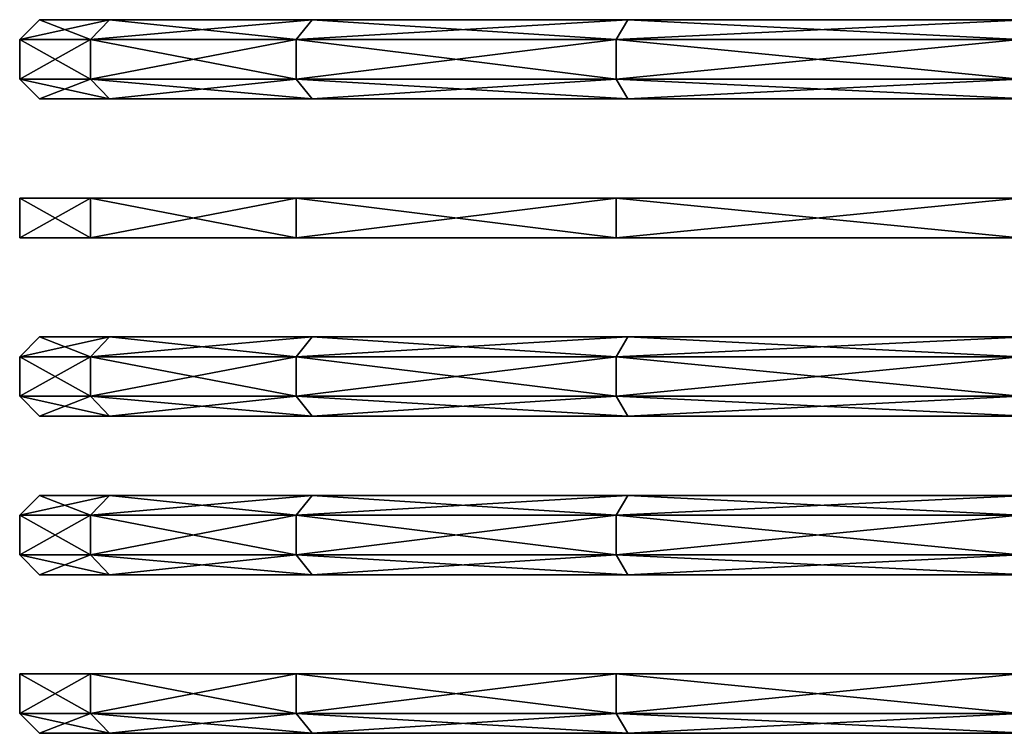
# Model space of a CAD drawing. Header units: millimetres. Extents: x -60 to 60, y -60 to 19.
# Tile 4 of 23: x -36 to -12, y -40 to -22. Entities that reach past the tile are written whole.
import ezdxf

# ---------------------------------------------------------------- set-up
doc = ezdxf.new("R2010")
doc.units = ezdxf.units.MM
doc.header["$LTSCALE"] = 81.481481
for name, color, linetype in [('10', 7, 'CONTINUOUS'), ('15', 7, 'CONTINUOUS'), ('16', 7, 'CONTINUOUS'), ('17', 7, 'CONTINUOUS'), ('18', 7, 'CONTINUOUS'), ('19', 7, 'CONTINUOUS'), ('2', 7, 'CONTINUOUS'), ('20', 7, 'CONTINUOUS'), ('21', 7, 'CONTINUOUS'), ('22', 7, 'CONTINUOUS'), ('23', 7, 'CONTINUOUS'), ('24', 7, 'CONTINUOUS'), ('3', 7, 'CONTINUOUS'), ('7', 7, 'CONTINUOUS'), ('8', 7, 'CONTINUOUS'), ('9', 7, 'CONTINUOUS')]:
    doc.layers.add(name, color=color, linetype=linetype)

msp = doc.modelspace()

# ---------------------------------------------------------------- linework, layer by layer
at = {"layer": '10', "color": 7, "linetype": 'Continuous'}
for points in [[(-36.5, -39.5), (-34.714, -39.5, -11.279), (-36, -40), (-36.5, -39.5)], [(-36, -40), (-34.714, -39.5, -11.279), (-34.238, -40, -11.125), (-36, -40)], [(-34.714, -39.5, -11.279), (-29.529, -39.5, -21.454), (-34.238, -40, -11.125), (-34.714, -39.5, -11.279)], [(-34.238, -40, -11.125), (-29.529, -39.5, -21.454), (-29.125, -40, -21.16), (-34.238, -40, -11.125)], [(-29.529, -39.5, -21.454), (-21.454, -39.5, -29.529), (-29.125, -40, -21.16), (-29.529, -39.5, -21.454)], [(-29.125, -40, -21.16), (-21.454, -39.5, -29.529), (-21.16, -40, -29.125), (-29.125, -40, -21.16)], [(-21.454, -39.5, -29.529), (-11.279, -39.5, -34.714), (-21.16, -40, -29.125), (-21.454, -39.5, -29.529)], [(-21.16, -40, -29.125), (-11.279, -39.5, -34.714), (-11.125, -40, -34.238), (-21.16, -40, -29.125)]]:
    msp.add_3dface(points, dxfattribs=at)
at = {"layer": '15', "color": 7, "linetype": 'Continuous'}
for points in [[(-34.714, -34.5, -11.279), (-36.5, -34.5), (-34.238, -34, -11.125), (-34.714, -34.5, -11.279)], [(-34.238, -34, -11.125), (-36.5, -34.5), (-36, -34), (-34.238, -34, -11.125)], [(-29.125, -34, -21.16), (-34.714, -34.5, -11.279), (-34.238, -34, -11.125), (-29.125, -34, -21.16)], [(-29.529, -34.5, -21.454), (-34.714, -34.5, -11.279), (-29.125, -34, -21.16), (-29.529, -34.5, -21.454)], [(-21.16, -34, -29.125), (-29.529, -34.5, -21.454), (-29.125, -34, -21.16), (-21.16, -34, -29.125)], [(-21.454, -34.5, -29.529), (-29.529, -34.5, -21.454), (-21.16, -34, -29.125), (-21.454, -34.5, -29.529)], [(-11.125, -34, -34.238), (-21.454, -34.5, -29.529), (-21.16, -34, -29.125), (-11.125, -34, -34.238)], [(-11.279, -34.5, -34.714), (-21.454, -34.5, -29.529), (-11.125, -34, -34.238), (-11.279, -34.5, -34.714)]]:
    msp.add_3dface(points, dxfattribs=at)
at = {"layer": '16', "color": 7, "linetype": 'Continuous'}
for points in [[(-36.5, -34.5), (-34.714, -34.5, 11.279), (-36, -34), (-36.5, -34.5)], [(-36, -34), (-34.714, -34.5, 11.279), (-34.238, -34, 11.125), (-36, -34)], [(-34.714, -34.5, 11.279), (-29.529, -34.5, 21.454), (-34.238, -34, 11.125), (-34.714, -34.5, 11.279)], [(-34.238, -34, 11.125), (-29.529, -34.5, 21.454), (-29.125, -34, 21.16), (-34.238, -34, 11.125)], [(-29.529, -34.5, 21.454), (-21.454, -34.5, 29.529), (-29.125, -34, 21.16), (-29.529, -34.5, 21.454)], [(-29.125, -34, 21.16), (-21.454, -34.5, 29.529), (-21.16, -34, 29.125), (-29.125, -34, 21.16)], [(-21.454, -34.5, 29.529), (-11.279, -34.5, 34.714), (-21.16, -34, 29.125), (-21.454, -34.5, 29.529)], [(-21.16, -34, 29.125), (-11.279, -34.5, 34.714), (-11.125, -34, 34.238), (-21.16, -34, 29.125)]]:
    msp.add_3dface(points, dxfattribs=at)
at = {"layer": '17', "color": 7, "linetype": 'Continuous'}
for points in [[(-36.5, -31.5), (-34.714, -31.5, -11.279), (-36, -32), (-36.5, -31.5)], [(-36, -32), (-34.714, -31.5, -11.279), (-34.238, -32, -11.125), (-36, -32)], [(-34.714, -31.5, -11.279), (-29.529, -31.5, -21.454), (-34.238, -32, -11.125), (-34.714, -31.5, -11.279)], [(-34.238, -32, -11.125), (-29.529, -31.5, -21.454), (-29.125, -32, -21.16), (-34.238, -32, -11.125)], [(-29.529, -31.5, -21.454), (-21.454, -31.5, -29.529), (-29.125, -32, -21.16), (-29.529, -31.5, -21.454)], [(-29.125, -32, -21.16), (-21.454, -31.5, -29.529), (-21.16, -32, -29.125), (-29.125, -32, -21.16)], [(-21.454, -31.5, -29.529), (-11.279, -31.5, -34.714), (-21.16, -32, -29.125), (-21.454, -31.5, -29.529)], [(-21.16, -32, -29.125), (-11.279, -31.5, -34.714), (-11.125, -32, -34.238), (-21.16, -32, -29.125)]]:
    msp.add_3dface(points, dxfattribs=at)
at = {"layer": '18', "color": 7, "linetype": 'Continuous'}
for points in [[(-36.5, -31.5), (-36, -32), (-34.238, -32, 11.125), (-36.5, -31.5)], [(-34.714, -31.5, 11.279), (-36.5, -31.5), (-34.238, -32, 11.125), (-34.714, -31.5, 11.279)], [(-29.529, -31.5, 21.454), (-34.714, -31.5, 11.279), (-29.125, -32, 21.16), (-29.529, -31.5, 21.454)], [(-29.125, -32, 21.16), (-34.714, -31.5, 11.279), (-34.238, -32, 11.125), (-29.125, -32, 21.16)], [(-21.16, -32, 29.125), (-29.529, -31.5, 21.454), (-29.125, -32, 21.16), (-21.16, -32, 29.125)], [(-21.454, -31.5, 29.529), (-29.529, -31.5, 21.454), (-21.16, -32, 29.125), (-21.454, -31.5, 29.529)], [(-11.125, -32, 34.238), (-21.454, -31.5, 29.529), (-21.16, -32, 29.125), (-11.125, -32, 34.238)], [(-11.279, -31.5, 34.714), (-21.454, -31.5, 29.529), (-11.125, -32, 34.238), (-11.279, -31.5, 34.714)]]:
    msp.add_3dface(points, dxfattribs=at)
at = {"layer": '19', "color": 7, "linetype": 'Continuous'}
for points in [[(-34.714, -30.5, -11.279), (-36.5, -30.5), (-34.238, -30, -11.125), (-34.714, -30.5, -11.279)], [(-34.238, -30, -11.125), (-36.5, -30.5), (-36, -30), (-34.238, -30, -11.125)], [(-29.125, -30, -21.16), (-34.714, -30.5, -11.279), (-34.238, -30, -11.125), (-29.125, -30, -21.16)], [(-29.529, -30.5, -21.454), (-34.714, -30.5, -11.279), (-29.125, -30, -21.16), (-29.529, -30.5, -21.454)], [(-21.16, -30, -29.125), (-29.529, -30.5, -21.454), (-29.125, -30, -21.16), (-21.16, -30, -29.125)], [(-21.454, -30.5, -29.529), (-29.529, -30.5, -21.454), (-21.16, -30, -29.125), (-21.454, -30.5, -29.529)], [(-11.279, -30.5, -34.714), (-21.454, -30.5, -29.529), (-11.125, -30, -34.238), (-11.279, -30.5, -34.714)], [(-11.125, -30, -34.238), (-21.454, -30.5, -29.529), (-21.16, -30, -29.125), (-11.125, -30, -34.238)]]:
    msp.add_3dface(points, dxfattribs=at)
at = {"layer": '2', "color": 7, "linetype": 'Continuous'}
for points in [[(-34.714, -22.5, 11.279), (-36.5, -22.5), (-34.714, -23.5, 11.279), (-34.714, -22.5, 11.279)], [(-36.5, -22.5), (-36.5, -23.5), (-34.714, -23.5, 11.279), (-36.5, -22.5)], [(-29.529, -22.5, 21.454), (-34.714, -22.5, 11.279), (-29.529, -23.5, 21.454), (-29.529, -22.5, 21.454)], [(-29.529, -23.5, 21.454), (-34.714, -22.5, 11.279), (-34.714, -23.5, 11.279), (-29.529, -23.5, 21.454)], [(-21.454, -22.5, 29.529), (-29.529, -22.5, 21.454), (-21.454, -23.5, 29.529), (-21.454, -22.5, 29.529)], [(-21.454, -23.5, 29.529), (-29.529, -22.5, 21.454), (-29.529, -23.5, 21.454), (-21.454, -23.5, 29.529)], [(-11.279, -22.5, 34.714), (-21.454, -22.5, 29.529), (-11.279, -23.5, 34.714), (-11.279, -22.5, 34.714)], [(-11.279, -23.5, 34.714), (-21.454, -22.5, 29.529), (-21.454, -23.5, 29.529), (-11.279, -23.5, 34.714)], [(-36.5, -26.5), (-36.5, -27.5), (-34.714, -27.5, 11.279), (-36.5, -26.5)], [(-34.714, -26.5, 11.279), (-36.5, -26.5), (-34.714, -27.5, 11.279), (-34.714, -26.5, 11.279)], [(-29.529, -26.5, 21.454), (-34.714, -26.5, 11.279), (-29.529, -27.5, 21.454), (-29.529, -26.5, 21.454)], [(-29.529, -27.5, 21.454), (-34.714, -26.5, 11.279), (-34.714, -27.5, 11.279), (-29.529, -27.5, 21.454)], [(-21.454, -26.5, 29.529), (-29.529, -26.5, 21.454), (-21.454, -27.5, 29.529), (-21.454, -26.5, 29.529)], [(-21.454, -27.5, 29.529), (-29.529, -26.5, 21.454), (-29.529, -27.5, 21.454), (-21.454, -27.5, 29.529)], [(-11.279, -26.5, 34.714), (-21.454, -26.5, 29.529), (-11.279, -27.5, 34.714), (-11.279, -26.5, 34.714)], [(-11.279, -27.5, 34.714), (-21.454, -26.5, 29.529), (-21.454, -27.5, 29.529), (-11.279, -27.5, 34.714)], [(-34.714, -30.5, 11.279), (-36.5, -30.5), (-34.714, -31.5, 11.279), (-34.714, -30.5, 11.279)], [(-36.5, -30.5), (-36.5, -31.5), (-34.714, -31.5, 11.279), (-36.5, -30.5)], [(-29.529, -31.5, 21.454), (-34.714, -30.5, 11.279), (-34.714, -31.5, 11.279), (-29.529, -31.5, 21.454)], [(-29.529, -30.5, 21.454), (-34.714, -30.5, 11.279), (-29.529, -31.5, 21.454), (-29.529, -30.5, 21.454)], [(-21.454, -31.5, 29.529), (-29.529, -30.5, 21.454), (-29.529, -31.5, 21.454), (-21.454, -31.5, 29.529)], [(-21.454, -30.5, 29.529), (-29.529, -30.5, 21.454), (-21.454, -31.5, 29.529), (-21.454, -30.5, 29.529)], [(-11.279, -31.5, 34.714), (-21.454, -30.5, 29.529), (-21.454, -31.5, 29.529), (-11.279, -31.5, 34.714)], [(-11.279, -30.5, 34.714), (-21.454, -30.5, 29.529), (-11.279, -31.5, 34.714), (-11.279, -30.5, 34.714)], [(-34.714, -34.5, 11.279), (-36.5, -34.5), (-34.714, -35.5, 11.279), (-34.714, -34.5, 11.279)], [(-36.5, -34.5), (-36.5, -35.5), (-34.714, -35.5, 11.279), (-36.5, -34.5)], [(-29.529, -35.5, 21.454), (-34.714, -34.5, 11.279), (-34.714, -35.5, 11.279), (-29.529, -35.5, 21.454)], [(-29.529, -34.5, 21.454), (-34.714, -34.5, 11.279), (-29.529, -35.5, 21.454), (-29.529, -34.5, 21.454)], [(-21.454, -34.5, 29.529), (-29.529, -34.5, 21.454), (-21.454, -35.5, 29.529), (-21.454, -34.5, 29.529)], [(-21.454, -35.5, 29.529), (-29.529, -34.5, 21.454), (-29.529, -35.5, 21.454), (-21.454, -35.5, 29.529)], [(-11.279, -35.5, 34.714), (-21.454, -34.5, 29.529), (-21.454, -35.5, 29.529), (-11.279, -35.5, 34.714)], [(-11.279, -34.5, 34.714), (-21.454, -34.5, 29.529), (-11.279, -35.5, 34.714), (-11.279, -34.5, 34.714)], [(-36.5, -38.5), (-36.5, -39.5), (-34.714, -39.5, 11.279), (-36.5, -38.5)], [(-34.714, -38.5, 11.279), (-36.5, -38.5), (-34.714, -39.5, 11.279), (-34.714, -38.5, 11.279)], [(-29.529, -38.5, 21.454), (-34.714, -38.5, 11.279), (-29.529, -39.5, 21.454), (-29.529, -38.5, 21.454)], [(-29.529, -39.5, 21.454), (-34.714, -38.5, 11.279), (-34.714, -39.5, 11.279), (-29.529, -39.5, 21.454)], [(-21.454, -38.5, 29.529), (-29.529, -38.5, 21.454), (-21.454, -39.5, 29.529), (-21.454, -38.5, 29.529)], [(-21.454, -39.5, 29.529), (-29.529, -38.5, 21.454), (-29.529, -39.5, 21.454), (-21.454, -39.5, 29.529)], [(-11.279, -39.5, 34.714), (-21.454, -38.5, 29.529), (-21.454, -39.5, 29.529), (-11.279, -39.5, 34.714)], [(-11.279, -38.5, 34.714), (-21.454, -38.5, 29.529), (-11.279, -39.5, 34.714), (-11.279, -38.5, 34.714)]]:
    msp.add_3dface(points, dxfattribs=at)
at = {"layer": '20', "color": 7, "linetype": 'Continuous'}
for points in [[(-36.5, -30.5), (-34.714, -30.5, 11.279), (-36, -30), (-36.5, -30.5)], [(-36, -30), (-34.714, -30.5, 11.279), (-34.238, -30, 11.125), (-36, -30)], [(-34.714, -30.5, 11.279), (-29.529, -30.5, 21.454), (-34.238, -30, 11.125), (-34.714, -30.5, 11.279)], [(-34.238, -30, 11.125), (-29.529, -30.5, 21.454), (-29.125, -30, 21.16), (-34.238, -30, 11.125)], [(-29.529, -30.5, 21.454), (-21.454, -30.5, 29.529), (-29.125, -30, 21.16), (-29.529, -30.5, 21.454)], [(-29.125, -30, 21.16), (-21.454, -30.5, 29.529), (-21.16, -30, 29.125), (-29.125, -30, 21.16)], [(-21.454, -30.5, 29.529), (-11.279, -30.5, 34.714), (-21.16, -30, 29.125), (-21.454, -30.5, 29.529)], [(-21.16, -30, 29.125), (-11.279, -30.5, 34.714), (-11.125, -30, 34.238), (-21.16, -30, 29.125)]]:
    msp.add_3dface(points, dxfattribs=at)
at = {"layer": '21', "color": 7, "linetype": 'Continuous'}
for points in [[(-36.5, -23.5), (-34.714, -23.5, -11.279), (-36, -24), (-36.5, -23.5)], [(-36, -24), (-34.714, -23.5, -11.279), (-34.238, -24, -11.125), (-36, -24)], [(-34.714, -23.5, -11.279), (-29.529, -23.5, -21.454), (-34.238, -24, -11.125), (-34.714, -23.5, -11.279)], [(-34.238, -24, -11.125), (-29.529, -23.5, -21.454), (-29.125, -24, -21.16), (-34.238, -24, -11.125)], [(-29.529, -23.5, -21.454), (-21.454, -23.5, -29.529), (-29.125, -24, -21.16), (-29.529, -23.5, -21.454)], [(-29.125, -24, -21.16), (-21.454, -23.5, -29.529), (-21.16, -24, -29.125), (-29.125, -24, -21.16)], [(-21.454, -23.5, -29.529), (-11.279, -23.5, -34.714), (-21.16, -24, -29.125), (-21.454, -23.5, -29.529)], [(-21.16, -24, -29.125), (-11.279, -23.5, -34.714), (-11.125, -24, -34.238), (-21.16, -24, -29.125)]]:
    msp.add_3dface(points, dxfattribs=at)
at = {"layer": '22', "color": 7, "linetype": 'Continuous'}
for points in [[(-34.714, -23.5, 11.279), (-36.5, -23.5), (-34.238, -24, 11.125), (-34.714, -23.5, 11.279)], [(-36.5, -23.5), (-36, -24), (-34.238, -24, 11.125), (-36.5, -23.5)], [(-29.529, -23.5, 21.454), (-34.714, -23.5, 11.279), (-29.125, -24, 21.16), (-29.529, -23.5, 21.454)], [(-29.125, -24, 21.16), (-34.714, -23.5, 11.279), (-34.238, -24, 11.125), (-29.125, -24, 21.16)], [(-21.454, -23.5, 29.529), (-29.529, -23.5, 21.454), (-21.16, -24, 29.125), (-21.454, -23.5, 29.529)], [(-21.16, -24, 29.125), (-29.529, -23.5, 21.454), (-29.125, -24, 21.16), (-21.16, -24, 29.125)], [(-11.279, -23.5, 34.714), (-21.454, -23.5, 29.529), (-11.125, -24, 34.238), (-11.279, -23.5, 34.714)], [(-11.125, -24, 34.238), (-21.454, -23.5, 29.529), (-21.16, -24, 29.125), (-11.125, -24, 34.238)]]:
    msp.add_3dface(points, dxfattribs=at)
at = {"layer": '23', "color": 7, "linetype": 'Continuous'}
for points in [[(-34.714, -22.5, -11.279), (-36.5, -22.5), (-34.238, -22, -11.125), (-34.714, -22.5, -11.279)], [(-34.238, -22, -11.125), (-36.5, -22.5), (-36, -22), (-34.238, -22, -11.125)], [(-29.125, -22, -21.16), (-34.714, -22.5, -11.279), (-34.238, -22, -11.125), (-29.125, -22, -21.16)], [(-29.529, -22.5, -21.454), (-34.714, -22.5, -11.279), (-29.125, -22, -21.16), (-29.529, -22.5, -21.454)], [(-21.454, -22.5, -29.529), (-29.529, -22.5, -21.454), (-21.16, -22, -29.125), (-21.454, -22.5, -29.529)], [(-21.16, -22, -29.125), (-29.529, -22.5, -21.454), (-29.125, -22, -21.16), (-21.16, -22, -29.125)], [(-11.279, -22.5, -34.714), (-21.454, -22.5, -29.529), (-11.125, -22, -34.238), (-11.279, -22.5, -34.714)], [(-11.125, -22, -34.238), (-21.454, -22.5, -29.529), (-21.16, -22, -29.125), (-11.125, -22, -34.238)]]:
    msp.add_3dface(points, dxfattribs=at)
at = {"layer": '24', "color": 7, "linetype": 'Continuous'}
for points in [[(-36.5, -22.5), (-34.714, -22.5, 11.279), (-36, -22), (-36.5, -22.5)], [(-36, -22), (-34.714, -22.5, 11.279), (-34.238, -22, 11.125), (-36, -22)], [(-34.714, -22.5, 11.279), (-29.529, -22.5, 21.454), (-34.238, -22, 11.125), (-34.714, -22.5, 11.279)], [(-34.238, -22, 11.125), (-29.529, -22.5, 21.454), (-29.125, -22, 21.16), (-34.238, -22, 11.125)], [(-29.529, -22.5, 21.454), (-21.454, -22.5, 29.529), (-29.125, -22, 21.16), (-29.529, -22.5, 21.454)], [(-29.125, -22, 21.16), (-21.454, -22.5, 29.529), (-21.16, -22, 29.125), (-29.125, -22, 21.16)], [(-21.454, -22.5, 29.529), (-11.279, -22.5, 34.714), (-21.16, -22, 29.125), (-21.454, -22.5, 29.529)], [(-21.16, -22, 29.125), (-11.279, -22.5, 34.714), (-11.125, -22, 34.238), (-21.16, -22, 29.125)]]:
    msp.add_3dface(points, dxfattribs=at)
at = {"layer": '3', "color": 7, "linetype": 'Continuous'}
for points in [[(-34.714, -23.5, -11.279), (-36.5, -23.5), (-34.714, -22.5, -11.279), (-34.714, -23.5, -11.279)], [(-36.5, -23.5), (-36.5, -22.5), (-34.714, -22.5, -11.279), (-36.5, -23.5)], [(-29.529, -22.5, -21.454), (-34.714, -23.5, -11.279), (-34.714, -22.5, -11.279), (-29.529, -22.5, -21.454)], [(-29.529, -23.5, -21.454), (-34.714, -23.5, -11.279), (-29.529, -22.5, -21.454), (-29.529, -23.5, -21.454)], [(-21.454, -22.5, -29.529), (-29.529, -23.5, -21.454), (-29.529, -22.5, -21.454), (-21.454, -22.5, -29.529)], [(-21.454, -23.5, -29.529), (-29.529, -23.5, -21.454), (-21.454, -22.5, -29.529), (-21.454, -23.5, -29.529)], [(-11.279, -23.5, -34.714), (-21.454, -23.5, -29.529), (-11.279, -22.5, -34.714), (-11.279, -23.5, -34.714)], [(-11.279, -22.5, -34.714), (-21.454, -23.5, -29.529), (-21.454, -22.5, -29.529), (-11.279, -22.5, -34.714)], [(-36.5, -27.5), (-36.5, -26.5), (-34.714, -26.5, -11.279), (-36.5, -27.5)], [(-34.714, -27.5, -11.279), (-36.5, -27.5), (-34.714, -26.5, -11.279), (-34.714, -27.5, -11.279)], [(-29.529, -27.5, -21.454), (-34.714, -27.5, -11.279), (-29.529, -26.5, -21.454), (-29.529, -27.5, -21.454)], [(-29.529, -26.5, -21.454), (-34.714, -27.5, -11.279), (-34.714, -26.5, -11.279), (-29.529, -26.5, -21.454)], [(-21.454, -26.5, -29.529), (-29.529, -27.5, -21.454), (-29.529, -26.5, -21.454), (-21.454, -26.5, -29.529)], [(-21.454, -27.5, -29.529), (-29.529, -27.5, -21.454), (-21.454, -26.5, -29.529), (-21.454, -27.5, -29.529)], [(-11.279, -27.5, -34.714), (-21.454, -27.5, -29.529), (-11.279, -26.5, -34.714), (-11.279, -27.5, -34.714)], [(-11.279, -26.5, -34.714), (-21.454, -27.5, -29.529), (-21.454, -26.5, -29.529), (-11.279, -26.5, -34.714)], [(-34.714, -31.5, -11.279), (-36.5, -31.5), (-34.714, -30.5, -11.279), (-34.714, -31.5, -11.279)], [(-36.5, -31.5), (-36.5, -30.5), (-34.714, -30.5, -11.279), (-36.5, -31.5)], [(-29.529, -30.5, -21.454), (-34.714, -31.5, -11.279), (-34.714, -30.5, -11.279), (-29.529, -30.5, -21.454)], [(-29.529, -31.5, -21.454), (-34.714, -31.5, -11.279), (-29.529, -30.5, -21.454), (-29.529, -31.5, -21.454)], [(-21.454, -30.5, -29.529), (-29.529, -31.5, -21.454), (-29.529, -30.5, -21.454), (-21.454, -30.5, -29.529)], [(-21.454, -31.5, -29.529), (-29.529, -31.5, -21.454), (-21.454, -30.5, -29.529), (-21.454, -31.5, -29.529)], [(-11.279, -30.5, -34.714), (-21.454, -31.5, -29.529), (-21.454, -30.5, -29.529), (-11.279, -30.5, -34.714)], [(-11.279, -31.5, -34.714), (-21.454, -31.5, -29.529), (-11.279, -30.5, -34.714), (-11.279, -31.5, -34.714)], [(-36.5, -35.5), (-36.5, -34.5), (-34.714, -34.5, -11.279), (-36.5, -35.5)], [(-36.5, -35.5), (-34.714, -34.5, -11.279), (-34.714, -35.5, -11.279), (-36.5, -35.5)], [(-34.714, -34.5, -11.279), (-29.529, -34.5, -21.454), (-34.714, -35.5, -11.279), (-34.714, -34.5, -11.279)], [(-34.714, -35.5, -11.279), (-29.529, -34.5, -21.454), (-29.529, -35.5, -21.454), (-34.714, -35.5, -11.279)], [(-29.529, -35.5, -21.454), (-21.454, -34.5, -29.529), (-21.454, -35.5, -29.529), (-29.529, -35.5, -21.454)], [(-29.529, -34.5, -21.454), (-21.454, -34.5, -29.529), (-29.529, -35.5, -21.454), (-29.529, -34.5, -21.454)], [(-21.454, -34.5, -29.529), (-11.279, -34.5, -34.714), (-21.454, -35.5, -29.529), (-21.454, -34.5, -29.529)], [(-21.454, -35.5, -29.529), (-11.279, -34.5, -34.714), (-11.279, -35.5, -34.714), (-21.454, -35.5, -29.529)], [(-36.5, -39.5), (-34.714, -38.5, -11.279), (-34.714, -39.5, -11.279), (-36.5, -39.5)], [(-36.5, -39.5), (-36.5, -38.5), (-34.714, -38.5, -11.279), (-36.5, -39.5)], [(-34.714, -38.5, -11.279), (-29.529, -38.5, -21.454), (-34.714, -39.5, -11.279), (-34.714, -38.5, -11.279)], [(-34.714, -39.5, -11.279), (-29.529, -38.5, -21.454), (-29.529, -39.5, -21.454), (-34.714, -39.5, -11.279)], [(-29.529, -38.5, -21.454), (-21.454, -38.5, -29.529), (-29.529, -39.5, -21.454), (-29.529, -38.5, -21.454)], [(-29.529, -39.5, -21.454), (-21.454, -38.5, -29.529), (-21.454, -39.5, -29.529), (-29.529, -39.5, -21.454)], [(-21.454, -38.5, -29.529), (-11.279, -38.5, -34.714), (-21.454, -39.5, -29.529), (-21.454, -38.5, -29.529)], [(-21.454, -39.5, -29.529), (-11.279, -38.5, -34.714), (-11.279, -39.5, -34.714), (-21.454, -39.5, -29.529)]]:
    msp.add_3dface(points, dxfattribs=at)
at = {"layer": '7', "color": 7, "linetype": 'Continuous'}
for points in [[(-34.714, -35.5, 11.279), (-36.5, -35.5), (-34.238, -36, 11.125), (-34.714, -35.5, 11.279)], [(-34.238, -36, 11.125), (-36.5, -35.5), (-36, -36), (-34.238, -36, 11.125)], [(-29.529, -35.5, 21.454), (-34.714, -35.5, 11.279), (-29.125, -36, 21.16), (-29.529, -35.5, 21.454)], [(-29.125, -36, 21.16), (-34.714, -35.5, 11.279), (-34.238, -36, 11.125), (-29.125, -36, 21.16)], [(-21.454, -35.5, 29.529), (-29.529, -35.5, 21.454), (-21.16, -36, 29.125), (-21.454, -35.5, 29.529)], [(-21.16, -36, 29.125), (-29.529, -35.5, 21.454), (-29.125, -36, 21.16), (-21.16, -36, 29.125)], [(-11.279, -35.5, 34.714), (-21.454, -35.5, 29.529), (-11.125, -36, 34.238), (-11.279, -35.5, 34.714)], [(-11.125, -36, 34.238), (-21.454, -35.5, 29.529), (-21.16, -36, 29.125), (-11.125, -36, 34.238)]]:
    msp.add_3dface(points, dxfattribs=at)
at = {"layer": '8', "color": 7, "linetype": 'Continuous'}
for points in [[(-36.5, -35.5), (-34.714, -35.5, -11.279), (-36, -36), (-36.5, -35.5)], [(-36, -36), (-34.714, -35.5, -11.279), (-34.238, -36, -11.125), (-36, -36)], [(-34.714, -35.5, -11.279), (-29.529, -35.5, -21.454), (-34.238, -36, -11.125), (-34.714, -35.5, -11.279)], [(-34.238, -36, -11.125), (-29.529, -35.5, -21.454), (-29.125, -36, -21.16), (-34.238, -36, -11.125)], [(-29.529, -35.5, -21.454), (-21.454, -35.5, -29.529), (-29.125, -36, -21.16), (-29.529, -35.5, -21.454)], [(-29.125, -36, -21.16), (-21.454, -35.5, -29.529), (-21.16, -36, -29.125), (-29.125, -36, -21.16)], [(-21.454, -35.5, -29.529), (-11.279, -35.5, -34.714), (-21.16, -36, -29.125), (-21.454, -35.5, -29.529)], [(-21.16, -36, -29.125), (-11.279, -35.5, -34.714), (-11.125, -36, -34.238), (-21.16, -36, -29.125)]]:
    msp.add_3dface(points, dxfattribs=at)
at = {"layer": '9', "color": 7, "linetype": 'Continuous'}
for points in [[(-34.238, -40, 11.125), (-36.5, -39.5), (-36, -40), (-34.238, -40, 11.125)], [(-34.714, -39.5, 11.279), (-36.5, -39.5), (-34.238, -40, 11.125), (-34.714, -39.5, 11.279)], [(-29.529, -39.5, 21.454), (-34.714, -39.5, 11.279), (-29.125, -40, 21.16), (-29.529, -39.5, 21.454)], [(-29.125, -40, 21.16), (-34.714, -39.5, 11.279), (-34.238, -40, 11.125), (-29.125, -40, 21.16)], [(-21.454, -39.5, 29.529), (-29.529, -39.5, 21.454), (-21.16, -40, 29.125), (-21.454, -39.5, 29.529)], [(-21.16, -40, 29.125), (-29.529, -39.5, 21.454), (-29.125, -40, 21.16), (-21.16, -40, 29.125)], [(-11.279, -39.5, 34.714), (-21.454, -39.5, 29.529), (-11.125, -40, 34.238), (-11.279, -39.5, 34.714)], [(-11.125, -40, 34.238), (-21.454, -39.5, 29.529), (-21.16, -40, 29.125), (-11.125, -40, 34.238)]]:
    msp.add_3dface(points, dxfattribs=at)

doc.saveas('drawing.dxf')
